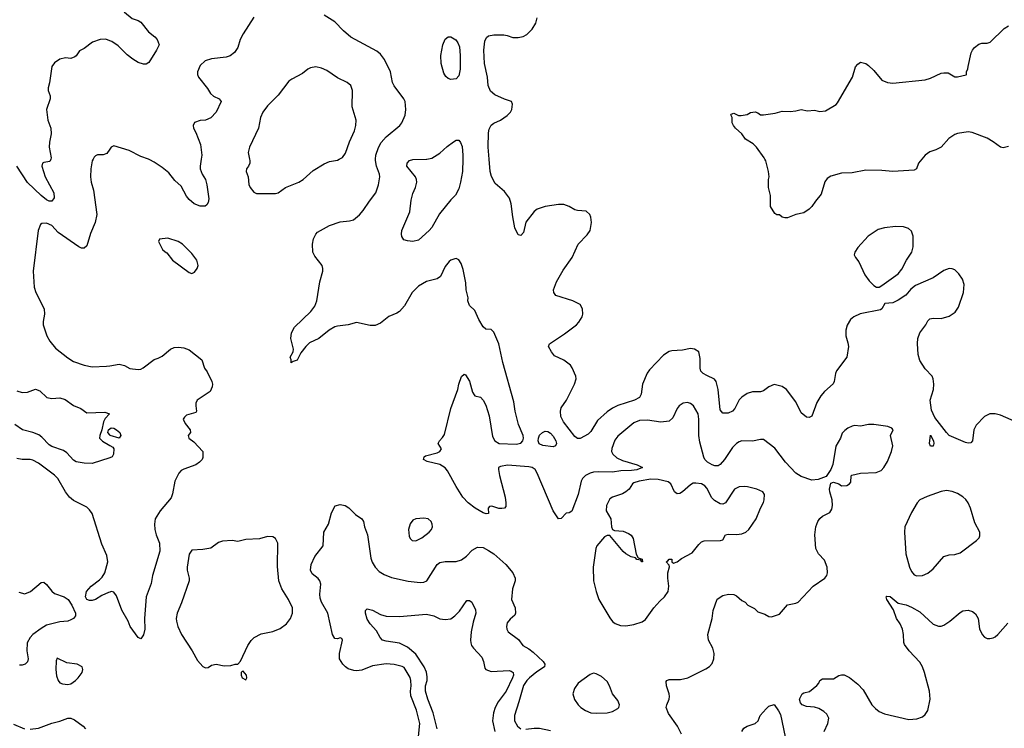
# Model space of a CAD drawing. Header units: inches. Extents: x 1834610 to 2027685, y 642842 to 774116.
# Tile 138 of 256: x 1869332 to 1876638, y 705774 to 711037. Entities that reach past the tile are written whole.
import ezdxf

# ---------------------------------------------------------------- set-up
doc = ezdxf.new("R2010")
doc.units = ezdxf.units.IN
doc.header["$MEASUREMENT"] = 0
for name, color, linetype in [('B8760', 7, 'Continuous'), ('B8761', 7, 'Continuous'), ('B8770', 7, 'Continuous'), ('B8771', 7, 'Continuous')]:
    doc.layers.add(name, color=color, linetype=linetype)

msp = doc.modelspace()

# ---------------------------------------------------------------- linework, layer by layer
at = {"layer": 'B8760', "color": 5}
for points, elevation in [([(1869562.1, 710000), (1869555.8, 709984.2), (1869510, 709977), (1869502, 709970), (1869497.1, 709950), (1869520.3, 709870), (1869584.9, 709750), (1869587.2, 709712.8), (1869570, 709688), (1869550, 709689.8), (1869530, 709698.3), (1869490, 709729.8), (1869390, 709828.6), (1869310, 709948.4)], 620), ([(1869875.8, 710000), (1869870, 709989), (1869859.1, 709930), (1869857.2, 709870), (1869862.2, 709830), (1869879.1, 709770), (1869904.7, 709590), (1869892.8, 709530), (1869855.9, 709450), (1869830, 709357), (1869810, 709340.5), (1869790, 709340.4), (1869770, 709348.7), (1869617, 709457), (1869570, 709508.4), (1869530, 709525.6), (1869496.8, 709523.2), (1869485.2, 709514.8), (1869468.3, 709471.7), (1869430.4, 709170), (1869438.4, 709050), (1869450.5, 709010), (1869512.4, 708890), (1869516.4, 708850), (1869504.8, 708795.2), (1869505.7, 708770), (1869532.4, 708690), (1869555.8, 708650), (1869597.4, 708597.4), (1869690, 708524.7), (1869730, 708499.3), (1869810.7, 708470), (1869870, 708457.6), (1869977, 708463), (1870000, 708467)], 640), ([(1869310, 708280.4), (1869350, 708268.3), (1869389.8, 708270.2), (1869450, 708294), (1869480.5, 708280.5), (1869531.9, 708231.9), (1869570, 708224.4), (1869630, 708228.5), (1869670, 708216.4), (1869730, 708170.4), (1869784.7, 708150), (1869830, 708118), (1869962.4, 708122.4), (1869998, 708110), (1869965.4, 708074.6), (1869954, 708050), (1869942.4, 707990), (1869926, 707950), (1869924.9, 707930), (1869946.5, 707906.5), (1870000, 707874.4)], 620), ([(1870000, 707783.9), (1869870, 707741.4), (1869810, 707743.9), (1869750, 707754.5), (1869730, 707766.2), (1869680.3, 707820.3), (1869657.1, 707837.1), (1869570, 707868.3), (1869550, 707880.3), (1869495.9, 707935.9), (1869473.2, 707953.1), (1869430.3, 707970.3), (1869351.3, 707991.3), (1869296.4, 708030)], 620), ([(1870000, 707954.3), (1869985.2, 707970), (1869989.4, 707990.6), (1870000, 707998.5)], 620), ([(1870000, 706786.5), (1869990, 706783.7), (1869940.3, 706759.7), (1869894, 706730), (1869870, 706722.4), (1869850, 706722.9), (1869829.4, 706730), (1869820.7, 706750), (1869827.8, 706790), (1869862, 706830), (1869923.8, 706876.2), (1869943.1, 706896.9), (1869962.3, 706930), (1869985.7, 707010), (1869978.7, 707058.7), (1869942.2, 707142.2), (1869870, 707369), (1869850, 707398), (1869830, 707416.2), (1869730, 707466), (1869701.6, 707490), (1869671.5, 707530), (1869614, 707630), (1869590, 707655.1), (1869470, 707743.5), (1869430, 707766), (1869410, 707771.5), (1869350, 707769.7), (1869310, 707778)], 640), ([(1869324.9, 706784.9), (1869370, 706772.7), (1869413, 706790), (1869490, 706857.3), (1869510, 706859.1), (1869530, 706843), (1869570, 706794), (1869590, 706776.5), (1869662, 706750), (1869690.2, 706730.2), (1869717.6, 706690), (1869746.4, 706630), (1869745.5, 706610), (1869730.5, 706590), (1869710, 706579.6), (1869688.8, 706571.2), (1869630, 706564.8), (1869530, 706539.8), (1869490, 706515.8), (1869429.6, 706470.4), (1869410, 706448.5), (1869387.4, 706410), (1869385.3, 706350), (1869394.4, 706290), (1869390.7, 706269.3), (1869373.1, 706250), (1869350, 706243), (1869330, 706244.1)], 640), ([(1869284.6, 705804.6), (1869366.4, 705770)], 640), ([(1869410, 705767.3), (1869470, 705774.8), (1869570, 705812.3), (1869630, 705826.7), (1869690, 705849.5), (1869710, 705849.4), (1869737.8, 705837.8), (1869803.1, 705790), (1869819.6, 705770)], 640)]:
    msp.add_lwpolyline(points, dxfattribs=dict(at, elevation=elevation))
at = {"layer": 'B8760', "color": 5, "elevation": 660}
msp.add_lwpolyline([(1869610, 706295.3), (1869603.5, 706276.5), (1869600.4, 706210), (1869604.1, 706164.1), (1869617.3, 706130), (1869630, 706111), (1869650, 706104), (1869690, 706100.5), (1869710, 706105.5), (1869745.2, 706130), (1869765.2, 706150), (1869794, 706190), (1869799, 706210), (1869795.3, 706230), (1869758, 706250), (1869681.3, 706261.3)], close=True, dxfattribs=at)
at = {"layer": 'B8761', "color": 5}
for points, elevation in [([(1870000, 710880.7), (1869971.7, 710891.7), (1869930, 710889.8), (1869872.4, 710870), (1869810, 710822.9), (1869774.8, 710805.2), (1869750.9, 710769.1), (1869739.8, 710760.2), (1869710.9, 710749.1), (1869672.7, 710752.7), (1869630, 710743.6), (1869590, 710715.6), (1869570.4, 710690), (1869552.2, 710567.8), (1869542, 710530), (1869544, 710510), (1869558, 710470), (1869558, 710450), (1869530.5, 710369.5), (1869541.6, 710290), (1869563.1, 710230), (1869565.5, 710190), (1869552.8, 710127.2), (1869550.4, 710090), (1869566, 710010), (1869562.1, 710000)], 620), ([(1870000, 710074.4), (1869978, 710042), (1869950, 710033.2), (1869910, 710032.3), (1869894.6, 710025.4), (1869884.2, 710015.8), (1869875.8, 710000)], 640)]:
    msp.add_lwpolyline(points, dxfattribs=dict(at, elevation=elevation))
at = {"layer": 'B8770', "color": 5}
for points, elevation in [([(1870677.6, 710000), (1870670.2, 709950), (1870671.3, 709930), (1870684.7, 709890), (1870710.2, 709850), (1870721.2, 709810), (1870734.2, 709705.8), (1870730, 709678), (1870719.1, 709660.9), (1870707.3, 709652.7), (1870670, 709651.8), (1870627, 709670), (1870590, 709700.7), (1870570, 709727), (1870530, 709800.7), (1870483.3, 709843.3), (1870438.6, 709898.6), (1870390, 709939.5), (1870330, 709979.3), (1870296.6, 709996.6), (1870287.4, 710000)], 640), ([(1871038, 710000), (1871040.3, 709990), (1871038.9, 709970), (1871030.2, 709949.8), (1871014.4, 709930), (1871012, 709910), (1871026.5, 709870), (1871032.4, 709812.4), (1871040.7, 709790), (1871070, 709756), (1871090, 709744.9), (1871230, 709745.5), (1871250, 709750.7), (1871305.2, 709790), (1871403.7, 709830), (1871435.1, 709850), (1871510, 709916.3), (1871590, 709967.3), (1871630, 709982.8), (1871690, 709994), (1871701.7, 710000)], 660), ([(1874243.7, 705730), (1874212.4, 705790), (1874144.9, 705884.9), (1874129.7, 705930), (1874132.6, 705950), (1874151.1, 705990), (1874152.6, 706010), (1874150.9, 706030.9), (1874131.6, 706090), (1874130, 706122), (1874134, 706130), (1874150, 706135.8), (1874235.8, 706135.8), (1874290, 706149), (1874422.7, 706217.3), (1874450, 706234), (1874470, 706256), (1874483.7, 706290), (1874486, 706330), (1874476, 706370), (1874443.7, 706430), (1874438, 706470), (1874469.4, 706590), (1874478, 706650), (1874506.3, 706733.7), (1874550, 706761), (1874590.7, 706770.7), (1874630, 706767.3), (1874650, 706757.3), (1874690, 706723), (1874716, 706710), (1874736, 706690), (1874784.7, 706664.7), (1874810, 706638.8), (1874862, 706622), (1874890, 706606), (1874910, 706602.8), (1874970, 706622.8), (1875030, 706690.5), (1875090, 706703), (1875107.8, 706712.2), (1875219.7, 706830), (1875306.9, 706890), (1875321.1, 706910), (1875327.1, 706930), (1875322.4, 706970), (1875303.2, 707023.2), (1875259.8, 707070), (1875239.1, 707110), (1875231.1, 707210), (1875239.6, 707270), (1875253.6, 707310), (1875270, 707333), (1875290, 707350.5), (1875342.7, 707377.3), (1875358.6, 707401.4), (1875362.7, 707430), (1875360.9, 707470), (1875342.7, 707530), (1875341.2, 707550), (1875350, 707594), (1875370, 707602), (1875410, 707590.8), (1875430, 707576), (1875470, 707577.3), (1875489.6, 707590.4), (1875498, 707602), (1875500.9, 707650), (1875505.9, 707654.1), (1875570.9, 707669.1), (1875686.7, 707673.3), (1875725.1, 707690), (1875742.9, 707710), (1875770, 707756.3), (1875801.1, 707830), (1875811.5, 707871.5), (1875794, 707950), (1875814, 707990), (1875803.1, 708003.1), (1875774.8, 708014.8), (1875670, 708029.5), (1875630, 708029.4), (1875570, 708019.3), (1875530, 708022.7), (1875510, 708019.3), (1875477.5, 708002.5), (1875453.4, 707986.6), (1875434.4, 707965.6), (1875422, 707930), (1875387.2, 707870), (1875365.5, 707734.5), (1875350, 707695.3), (1875315.3, 707644.7), (1875257.7, 707622.3), (1875210, 707617.7), (1875130, 707644), (1875089.8, 707669.8), (1875013.6, 707750), (1874934.3, 707854.3), (1874850, 707918.4), (1874830, 707919.6), (1874770, 707906.6), (1874690, 707909.8), (1874670, 707902.7), (1874650, 707889.7), (1874621.2, 707858.8), (1874562.4, 707770), (1874530, 707732.4), (1874515.5, 707724.5), (1874490, 707723.4), (1874469.6, 707730), (1874435.6, 707750), (1874416.9, 707770), (1874408.6, 707788.6), (1874379.1, 707899.1), (1874371.9, 707950), (1874371.9, 708070), (1874366.6, 708110), (1874331.6, 708170), (1874310, 708186.6), (1874287.1, 708192.9), (1874254, 708190), (1874226, 708170), (1874210.6, 708149.4), (1874179, 708081), (1874150, 708055.1), (1874090, 708047.2), (1873990, 708061.8), (1873930, 708060.8), (1873890, 708042.3), (1873770, 707945.1), (1873746.8, 707913.2), (1873726.5, 707853.5), (1873723.8, 707830), (1873732.4, 707810), (1873763.9, 707783.9), (1873803.8, 707763.8), (1873913, 707730), (1873954, 707710), (1873910, 707694.8), (1873872, 707690), (1873792.7, 707687.3), (1873730, 707676.9), (1873630, 707679.5), (1873590, 707676.1), (1873564.2, 707670), (1873530, 707653), (1873507.2, 707630), (1873497.6, 707610), (1873475.3, 707510), (1873430, 707387), (1873410, 707375.6), (1873386.9, 707373.1), (1873350, 707332), (1873330, 707329.6), (1873290, 707389.8), (1873172.6, 707670), (1873155.7, 707695.7), (1873133.3, 707710), (1873110, 707715.8), (1872951.7, 707728.3), (1872900.5, 707719.5), (1872885.8, 707710), (1872884.5, 707695.5), (1872891.7, 707651.7), (1872933.5, 707490), (1872939.6, 707450), (1872938, 707422), (1872930.3, 707409.7), (1872910, 707405.6), (1872888, 707408), (1872835.3, 707424.7), (1872818.8, 707421.2), (1872807.3, 707410), (1872810.8, 707370), (1872792.7, 707367.3), (1872770, 707375.1), (1872711.6, 707410), (1872659.2, 707450), (1872619.3, 707490), (1872569.8, 707570), (1872506.8, 707686.8), (1872488.3, 707708.3), (1872450, 707734.7), (1872355.9, 707755.9), (1872329, 707770), (1872333.2, 707790), (1872343, 707797), (1872430, 707820.5), (1872449, 707830), (1872461.2, 707850), (1872438, 707890), (1872446.6, 707910), (1872470, 707934), (1872483.9, 707956.1), (1872529.8, 708150), (1872582.6, 708290), (1872590, 708331), (1872610, 708386), (1872630, 708404.7), (1872638.8, 708398.8), (1872670, 708352), (1872692.4, 708270), (1872703, 708250), (1872710, 708243.8), (1872750, 708232.4), (1872770, 708212.2), (1872790, 708173.7), (1872815, 708095), (1872841.1, 707941.1), (1872856.6, 707910), (1872890.5, 707890), (1873016.2, 707883.8), (1873050, 707892.2), (1873065.5, 707910), (1873069.9, 707930), (1873067.2, 707950), (1873033.5, 708030), (1873008.8, 708128.8), (1872999.5, 708199.5), (1872917.7, 708490), (1872887.3, 708630), (1872850, 708715.3), (1872830, 708735.3), (1872790, 708738), (1872770, 708755.3), (1872739.3, 708810), (1872710, 708878), (1872670, 708915.3), (1872657, 708950), (1872658.7, 708970), (1872645.3, 709030), (1872642, 709082), (1872622, 709182), (1872607.2, 709227.2), (1872590, 709254), (1872570, 709263), (1872561.6, 709261.6), (1872530, 709251.3), (1872518, 709242), (1872490, 709204.5), (1872453.7, 709130), (1872430, 709111.3), (1872350, 709093.5), (1872290, 709057.4), (1872245.2, 709010), (1872188.1, 708911.9), (1872150.2, 708869.8), (1872130, 708856.2), (1872070, 708832.3), (1872010, 708783.7), (1871970, 708764.5), (1871933.2, 708766.8), (1871830, 708787.6), (1871770, 708769.7), (1871690, 708761.6), (1871670, 708754.7), (1871627.3, 708730), (1871550.6, 708670), (1871482.6, 708637.4), (1871454, 708610), (1871418, 708562), (1871390, 708508), (1871362, 708498), (1871347.3, 708487.3), (1871346, 708510), (1871338, 708530), (1871362, 708570), (1871364, 708590), (1871344.5, 708670), (1871347.6, 708710), (1871370, 708752.7), (1871491.5, 708868.5), (1871521, 708910), (1871536, 708950), (1871559.1, 709090), (1871581.3, 709170), (1871581.3, 709190), (1871575.1, 709210), (1871521, 709281), (1871506, 709310), (1871505.1, 709370), (1871512.7, 709410), (1871530, 709444.7), (1871542.5, 709457.5), (1871630, 709508.4), (1871710, 709534.9), (1871778.3, 709541.7), (1871809.7, 709550.3), (1871853.6, 709586.4), (1871881, 709619), (1871926.6, 709690), (1871973.7, 709750), (1871993.5, 709810), (1872003.5, 709870), (1872000.6, 709890), (1871978.1, 709950), (1871971.6, 709990), (1871972.5, 710000)], 640), ([(1872620.1, 710000), (1872617.3, 709910), (1872603.7, 709830), (1872590, 709779.5), (1872566, 709734), (1872530, 709698.4), (1872445.8, 709594.2), (1872390, 709493.2), (1872370.6, 709470), (1872290, 709399.3), (1872250, 709389.4), (1872210, 709393.2), (1872182, 709402), (1872166.3, 709426.3), (1872164.1, 709444.1), (1872167, 709470), (1872226, 709610), (1872236.6, 709696.6), (1872250, 709746.8), (1872269.7, 709790), (1872277.4, 709830), (1872275.8, 709850), (1872268, 709870), (1872203.6, 709950), (1872207.3, 709970), (1872223.7, 709990), (1872250, 709998.9), (1872350, 709999.6), (1872351.7, 710000)], 620), ([(1876728.7, 708048.7), (1876610, 708098.7), (1876570, 708109.6), (1876530.5, 708109.5), (1876490, 708089.4), (1876430, 708026), (1876412.2, 707990), (1876402.4, 707910), (1876390, 707894.5), (1876370, 707891.2), (1876350, 707896.4), (1876230, 707949.6), (1876208, 707970), (1876122.2, 708082.2), (1876097.5, 708137.5), (1876087.8, 708210), (1876111.5, 708291.5), (1876114, 708330), (1876109.5, 708369.5), (1876102.7, 708390), (1876050, 708442.7), (1876010, 708506), (1875997.7, 708550), (1875992.9, 708632.9), (1875995.7, 708670), (1876011.3, 708710), (1876055.1, 708770), (1876070, 708799.1), (1876085.1, 708814.9), (1876110, 708819.5), (1876170, 708818), (1876230, 708835.6), (1876274.2, 708865.8), (1876297.4, 708902.6), (1876336.2, 709010), (1876339.5, 709070), (1876327, 709110), (1876300.9, 709150), (1876270, 709178), (1876250, 709187), (1876230, 709189.6), (1876190, 709173), (1876110, 709120.4), (1875978.5, 709061.5), (1875944.9, 709035.1), (1875908, 708990), (1875850, 708953), (1875810, 708934.7), (1875750.4, 708929.6), (1875730.4, 708890), (1875718.6, 708881.4), (1875568.5, 708851.5), (1875520.3, 708830), (1875497.4, 708810), (1875471.2, 708768.8), (1875461.3, 708730), (1875461.6, 708690), (1875478.1, 708638.1), (1875482.2, 708610), (1875470.4, 708530), (1875392.4, 708430), (1875384.2, 708410), (1875376.4, 708350), (1875368.7, 708331.3), (1875303.8, 708276.2), (1875275.9, 708244.1), (1875246.6, 708193.4), (1875210, 708092.7), (1875190, 708082), (1875170, 708086), (1875130, 708118), (1875090, 708198), (1875022.7, 708290), (1874990, 708311.8), (1874930, 708326.6), (1874890, 708309.4), (1874850, 708279.5), (1874830, 708274), (1874770, 708273.3), (1874730, 708260.5), (1874690, 708233), (1874670, 708213.3), (1874638.3, 708150), (1874621.6, 708130), (1874590, 708114.7), (1874550, 708113.6), (1874530, 708139), (1874515.7, 708290), (1874499.1, 708350), (1874486.8, 708366.8), (1874430, 708393.6), (1874404, 708410), (1874387.2, 708427.2), (1874380.4, 708450), (1874380.8, 708520.8), (1874370, 708569), (1874339, 708590), (1874310, 708594), (1874250, 708583.5), (1874170, 708578.7), (1874150, 708571.5), (1874110, 708544.2), (1874004.4, 708435.6), (1873987.7, 708412.3), (1873953.6, 708330), (1873944.2, 708255.8), (1873930.2, 708229.8), (1873893.4, 708210), (1873770, 708170.7), (1873730, 708151.8), (1873690, 708123.5), (1873620.3, 708059.7), (1873570, 707978.7), (1873550, 707959.7), (1873490, 707925.4), (1873470, 707926.2), (1873450, 707940.3), (1873366.9, 708050), (1873348.4, 708090), (1873344.1, 708130), (1873350, 708154.4), (1873388.4, 708210), (1873449.7, 708330), (1873460.4, 708370), (1873458.9, 708390), (1873432.1, 708452.1), (1873419.5, 708470), (1873368.9, 708508.9), (1873301, 708541), (1873276.9, 708570), (1873256, 708610), (1873262.7, 708630), (1873375.4, 708704.6), (1873462.9, 708770), (1873480.7, 708790), (1873504.5, 708830), (1873509.5, 708850.5), (1873507.3, 708890), (1873490, 708920.9), (1873437.2, 708950), (1873310, 708989.6), (1873294.7, 709010), (1873292.6, 709030), (1873315.4, 709090), (1873364.1, 709175.9), (1873431.3, 709270), (1873476.2, 709370), (1873542, 709438), (1873564.5, 709470), (1873574, 709530), (1873569.4, 709570), (1873561.2, 709590), (1873535.1, 709615.1), (1873470, 709618.7), (1873450, 709625.6), (1873409.4, 709650), (1873370, 709664.2), (1873330, 709665.1), (1873230, 709649.7), (1873171, 709629), (1873148.8, 709611.2), (1873087.9, 709532.1), (1873070, 709457), (1873050, 709434), (1873030, 709438), (1873006.3, 709490), (1872990, 709573.2), (1872978.8, 709670), (1872966, 709710), (1872930, 709760.3), (1872859, 709819), (1872831.5, 709871.5), (1872823, 709910), (1872815.5, 710000)], 620), ([(1876026.5, 710000), (1876001.6, 709970), (1875987.3, 709930), (1875970, 709918.4), (1875810, 709909.7), (1875730, 709917.7), (1875610, 709919.8), (1875510, 709900.4), (1875430, 709896.4), (1875350, 709875.8), (1875323.5, 709856.5), (1875306.4, 709833.6), (1875279.4, 709740.6), (1875236.3, 709690), (1875210.7, 709650), (1875190, 709629.2), (1875150, 709601.2), (1875090, 709589.3), (1875030, 709566), (1875010, 709565.2), (1874989, 709569), (1874970, 709588), (1874950, 709588), (1874936.4, 709596.4), (1874904, 709650), (1874904, 709730), (1874889, 709790), (1874889.2, 709850), (1874894, 709870), (1874889.3, 709910), (1874867.2, 709987.2), (1874860.9, 710000)], 580), ([(1870000, 708467), (1870070, 708479.3), (1870108.5, 708468.5), (1870150, 708446), (1870210, 708438), (1870230, 708442), (1870247.9, 708452.1), (1870330, 708513.4), (1870358, 708522), (1870390, 708538.8), (1870450, 708590.8), (1870477.5, 708602.5), (1870510, 708605.5), (1870550, 708600.5), (1870590, 708584.9), (1870684, 708510), (1870702.8, 708450), (1870722, 708422), (1870757.3, 708350), (1870762.8, 708330), (1870761, 708310), (1870744.7, 708275.3), (1870648, 708210), (1870639.3, 708190), (1870638, 708170), (1870644.7, 708130), (1870639.8, 708120.2), (1870570, 708098.7), (1870554.3, 708085.7), (1870545.3, 708070), (1870559, 708039), (1870597.3, 707990), (1870598, 707970), (1870582.8, 707950), (1870587.3, 707930), (1870622.8, 707902.8), (1870690.6, 707830.6), (1870690, 707786), (1870684.7, 707770), (1870666.8, 707750), (1870638.8, 707730), (1870550, 707699.1), (1870530, 707687.8), (1870512.2, 707670), (1870482, 707610), (1870465.5, 707514.5), (1870455.1, 707484.9), (1870373.7, 707390), (1870337.6, 707330), (1870332, 707290), (1870335.3, 707250), (1870344.9, 707210), (1870368.7, 707148.7), (1870371.5, 707090), (1870317.3, 706910), (1870306.7, 706850), (1870269.2, 706750.8), (1870257.7, 706590), (1870259.5, 706510), (1870250, 706468), (1870230, 706439), (1870210, 706449.2), (1870152, 706530), (1870137.6, 706570), (1870090, 706652.7), (1870050, 706759), (1870030, 706785.2), (1870010, 706789.3), (1870000, 706786.5)], 640), ([(1870000, 707998.5), (1870010, 708006), (1870030, 708002.8), (1870050, 707990.7), (1870074.8, 707970), (1870082.8, 707950), (1870070, 707929.2), (1870004, 707950), (1870000, 707954.3)], 620), ([(1870000, 707874.4), (1870021.6, 707861.6), (1870030.7, 707850), (1870026.8, 707810), (1870018.8, 707790), (1870000, 707783.9)], 620), ([(1872290, 705714), (1872299.7, 705810), (1872277, 705910), (1872234.5, 706014.6), (1872231.6, 706050), (1872236.8, 706090), (1872235.1, 706130), (1872230, 706152), (1872184.9, 706224.9), (1872170, 706234), (1872110, 706248.6), (1872050, 706253.3), (1871950, 706238.5), (1871870, 706207.1), (1871830, 706201.5), (1871810, 706203.5), (1871770, 706216), (1871749.8, 706229.8), (1871729.6, 706250), (1871703.7, 706290), (1871704.5, 706330), (1871726, 706430), (1871722, 706442), (1871710, 706446), (1871690, 706438), (1871670, 706442), (1871652.3, 706472.3), (1871617.2, 706630), (1871570.8, 706710), (1871562, 706742), (1871558.6, 706770), (1871565.3, 706845.3), (1871559.7, 706870), (1871547.6, 706887.6), (1871501.8, 706921.8), (1871489.7, 706950), (1871495.4, 706990), (1871522, 707050), (1871583, 707130), (1871588.2, 707230), (1871623, 707290), (1871644.8, 707375.2), (1871672.3, 707427.7), (1871710, 707437.3), (1871747.9, 707427.9), (1871772.8, 707412.8), (1871823.4, 707363.4), (1871870.7, 707330), (1871882, 707310), (1871890.4, 707270), (1871912.4, 707210), (1871938, 707038), (1871947.3, 707007.3), (1871970.3, 706970), (1871999.6, 706939.6), (1872036.6, 706916.6), (1872090, 706893.7), (1872213.9, 706866.1), (1872302.5, 706857.5), (1872330, 706859.1), (1872352.7, 706870), (1872429.8, 706990.2), (1872450, 707006), (1872490, 707012.7), (1872570, 707014), (1872610, 707025.8), (1872648.1, 707051.9), (1872690, 707097.6), (1872730, 707120.3), (1872770, 707117.3), (1872810, 707096), (1872850.2, 707070), (1872939, 706990), (1872990.2, 706930), (1873008.3, 706890), (1873009.2, 706870.8), (1872988.4, 706810), (1872980.2, 706730), (1873007.7, 706670), (1873010.4, 706629.6), (1873004.9, 706615.1), (1872970, 706586), (1872950, 706559), (1872943.8, 706530), (1872945.5, 706510), (1872957.3, 706490), (1873032.8, 706432.8), (1873066, 706390), (1873110, 706365.8), (1873140.7, 706340.7), (1873216.5, 706270), (1873229, 706250), (1873227.2, 706230), (1873170, 706194.4), (1873115.5, 706150), (1873095.5, 706130), (1873070, 706093.1), (1873036, 705970), (1873002.2, 705870), (1873002.8, 705830), (1873026, 705790), (1873051.1, 705771.1)], 640), ([(1875301.7, 705750), (1875329.7, 705810), (1875335.1, 705850), (1875320.4, 705880.4), (1875299.3, 705899.3), (1875261.5, 705921.5), (1875230, 705932), (1875170, 705937.2), (1875138, 705950), (1875124.7, 705964.7), (1875118, 705990), (1875138, 706030), (1875150, 706038), (1875192, 706048), (1875246.7, 706093.3), (1875260.9, 706110), (1875270, 706130.7), (1875290, 706140.7), (1875370, 706141), (1875410, 706166), (1875430, 706170.8), (1875450, 706170.7), (1875490, 706150.6), (1875550, 706102), (1875590, 706060.7), (1875655.3, 705950), (1875681.4, 705921.4), (1875710, 705900.3), (1875750, 705882), (1875930, 705838.8), (1875990, 705846), (1876030, 705860.7), (1876050, 705877.3), (1876070, 705906.8), (1876087.3, 705990), (1876082.5, 706050), (1876045.7, 706190), (1876030.5, 706230), (1876010, 706265.1), (1875932.3, 706350), (1875897.8, 706397.8), (1875891.9, 706411.9), (1875890.8, 706470), (1875882, 706510), (1875864.8, 706550), (1875837.8, 706590), (1875815.2, 706655.2), (1875767.3, 706730), (1875761.2, 706750), (1875765.4, 706754.6), (1875790, 706754), (1875850, 706703), (1875910, 706692.1), (1875950, 706674.9), (1876010, 706638.7), (1876109.1, 706549.1), (1876150, 706534), (1876170, 706532.7), (1876190, 706539.3), (1876234.5, 706570), (1876310, 706635.5), (1876330, 706646), (1876370, 706651), (1876402.8, 706642.8), (1876424.9, 706624.9), (1876444.9, 706590), (1876452.8, 706512.8), (1876474, 706470), (1876490, 706452.4), (1876510, 706442), (1876530, 706440.3), (1876554.1, 706445.9), (1876570, 706452.7), (1876590, 706470.4), (1876664.2, 706555.8)], 620), ([(1872429.9, 705770.1), (1872399.7, 705890), (1872359.7, 705990), (1872343.7, 706050), (1872342.9, 706090), (1872354.9, 706130), (1872356.4, 706156.4), (1872351, 706191), (1872333.8, 706230), (1872270, 706326), (1872210, 706377.6), (1872150, 706406.2), (1872050, 706420.7), (1872024.2, 706430), (1872006.9, 706450), (1871978.3, 706498.3), (1871933.3, 706550), (1871910, 706586), (1871896.9, 706630), (1871898, 706650), (1871910, 706662), (1871950, 706651.6), (1872010, 706619.5), (1872051.6, 706608.4), (1872150, 706606), (1872350, 706621.1), (1872404.9, 706610), (1872450, 706586.9), (1872490, 706581.8), (1872530, 706588.1), (1872561.7, 706610), (1872594.5, 706645.5), (1872650, 706723.8), (1872670, 706724.4), (1872686, 706710), (1872714.8, 706654.8), (1872716.9, 706630), (1872696.8, 706563.2), (1872682.6, 706490), (1872676.9, 706430), (1872679.1, 706410), (1872685.5, 706390), (1872698.9, 706370), (1872761.6, 706301.6), (1872773.1, 706270), (1872782.3, 706222.3), (1872790.8, 706210), (1872830, 706197.4), (1872962.8, 706202.8), (1872979.7, 706199.7), (1872994, 706190), (1872994.8, 706170), (1872988.6, 706150), (1872940.3, 706050), (1872882.6, 705970), (1872861.1, 705930), (1872847.6, 705890), (1872839.7, 705830), (1872857.7, 705750)], 620), ([(1874689.6, 705750.4), (1874704.8, 705775.2), (1874729.5, 705790.5), (1874790, 705810.6), (1874812, 705830), (1874825.6, 705870), (1874870, 705918.8), (1874890, 705938.8), (1874930, 705951), (1874963.4, 705903.4), (1874976.2, 705876.2), (1875011.2, 705711.2)], 620), ([(1873087.3, 705767.3), (1873150, 705776.3), (1873190, 705775.4), (1873270, 705757.7)], 640)]:
    msp.add_lwpolyline(points, dxfattribs=dict(at, elevation=elevation))
for points, elevation in [([(1875830, 709499.8), (1875750, 709491.7), (1875702.7, 709477.3), (1875626.7, 709430), (1875550, 709345.6), (1875527.6, 709310), (1875524.9, 709290), (1875533.7, 709270), (1875557.6, 709237.6), (1875602.7, 709142.7), (1875636.4, 709096.4), (1875670, 709062), (1875690, 709050.4), (1875710, 709050.4), (1875730, 709061.6), (1875851, 709149), (1875876.4, 709183.6), (1875911.2, 709250), (1875951, 709310), (1875961.5, 709350), (1875962.7, 709430), (1875950, 709465.1), (1875926, 709486), (1875890, 709497.2)], 620), ([(1870430, 709414), (1870370, 709406), (1870362, 709390), (1870392, 709330), (1870410, 709312), (1870424.7, 709304.7), (1870464.7, 709250), (1870590, 709158.8), (1870610, 709151), (1870630, 709161), (1870649.2, 709190), (1870656, 709210), (1870646, 709250), (1870610, 709301.2), (1870539, 709370), (1870508, 709390)], 660), ([(1873290, 707865.5), (1873213.7, 707873.7), (1873186.4, 707886.4), (1873178.4, 707910), (1873180.8, 707930), (1873189.9, 707950.1), (1873210, 707970.3), (1873230, 707981.7), (1873250, 707978.6), (1873270, 707966.2), (1873290, 707944.4), (1873309.3, 707910), (1873313.9, 707890), (1873307.9, 707872.1)], 620), ([(1876090, 707869.3), (1876082, 707890), (1876090, 707952), (1876112.9, 707910), (1876114.9, 707890), (1876110, 707869.5)], 620), ([(1874015.2, 707624.8), (1873927.7, 707610), (1873890, 707597.2), (1873878.7, 707590), (1873855.3, 707550), (1873830, 707529.7), (1873803.8, 707516.2), (1873730, 707491.6), (1873710, 707478), (1873684.9, 707430), (1873683.8, 707390), (1873717.3, 707330), (1873722.8, 707270), (1873730, 707252), (1873744.5, 707244.5), (1873810, 707237.3), (1873850, 707220.7), (1873868.1, 707208.1), (1873884.9, 707184.9), (1873906.8, 707066.8), (1873921, 707041), (1873951.3, 707030), (1873954, 707010), (1873948, 707010), (1873942, 707022), (1873911, 707029), (1873900.4, 707040.4), (1873870, 707047.6), (1873829.5, 707070), (1873808.7, 707088.7), (1873710, 707205.2), (1873690, 707206), (1873670, 707196), (1873614.8, 707130), (1873607.3, 707110), (1873586.7, 706970), (1873589.4, 706870), (1873609.1, 706790), (1873630, 706731.3), (1873710, 706593.8), (1873730, 706568.6), (1873750, 706554), (1873790, 706536.9), (1873830, 706534.3), (1873890, 706544.9), (1873950, 706564.4), (1873976.4, 706583.6), (1874036.2, 706670), (1874080.6, 706719.4), (1874115.6, 706750), (1874143.6, 706790), (1874149.6, 706830), (1874140.7, 706890), (1874141.2, 706930), (1874154.6, 706974.6), (1874150, 706986), (1874128.7, 707010), (1874142, 707018), (1874151.1, 707031.1), (1874170.7, 707030.7), (1874172, 707010), (1874182, 707002), (1874210, 707011), (1874243.3, 707036.7), (1874322.4, 707077.6), (1874370, 707138.9), (1874390, 707158.9), (1874410, 707167.4), (1874532, 707168), (1874550, 707174), (1874569.6, 707210), (1874590, 707217.4), (1874650, 707212.7), (1874690, 707218), (1874720.9, 707230), (1874742, 707250), (1874797, 707330), (1874828.3, 707410), (1874850, 707450.7), (1874856.8, 707470), (1874859.2, 707510), (1874846.6, 707530), (1874801.3, 707550), (1874732.9, 707567.1), (1874709.6, 707570.4), (1874670, 707566.9), (1874636.1, 707550), (1874570.2, 707449.8), (1874550, 707438.9), (1874530, 707440.5), (1874487.4, 707467.4), (1874466.5, 707486.5), (1874430, 707558.9), (1874414.9, 707574.9), (1874390, 707588.9), (1874350, 707596.1), (1874330, 707594.2), (1874310, 707583.7), (1874250, 707530.6), (1874230, 707518.5), (1874210, 707515.3), (1874189.9, 707529.9), (1874162.7, 707590), (1874144.6, 707604.6), (1874070, 707623)], 660), ([(1876210, 707539.6), (1876170, 707533.6), (1876064.4, 707495.6), (1876011, 707470), (1875990.8, 707450), (1875950, 707378), (1875900.7, 707270), (1875897.3, 707230), (1875906.4, 707070), (1875934.9, 706970), (1875950, 706938.8), (1875970, 706913.4), (1875990, 706906.4), (1876030, 706908.2), (1876070, 706926), (1876110, 706958.4), (1876190, 707050.6), (1876230, 707062), (1876270, 707065.5), (1876310, 707078), (1876432, 707170), (1876450.9, 707189.1), (1876456.4, 707203.6), (1876456.3, 707230), (1876420.5, 707300.5), (1876387.3, 707410), (1876369.7, 707450), (1876352.9, 707472.9), (1876330, 707492.8), (1876290, 707518), (1876250, 707533.6)], 640), ([(1872330, 707336.2), (1872270, 707329.5), (1872250, 707319.5), (1872230, 707292.7), (1872217.6, 707250), (1872221.7, 707201.7), (1872230, 707182.8), (1872242.8, 707170), (1872270, 707166), (1872316, 707190), (1872370, 707230.7), (1872386.6, 707250), (1872394.5, 707270), (1872392.7, 707290), (1872385.2, 707310), (1872362, 707330)], 660), ([(1871170, 707199.3), (1871110, 707182.7), (1871010, 707176), (1870950, 707161.2), (1870909.4, 707169.4), (1870835.9, 707164.1), (1870806.2, 707153.8), (1870750, 707113.2), (1870690, 707101.2), (1870610, 707097.2), (1870590, 707068.7), (1870574, 706970), (1870574.4, 706950), (1870590.3, 706890.3), (1870588.5, 706870), (1870533.5, 706706.5), (1870501.3, 706630), (1870492.4, 706590), (1870494, 706570), (1870505.7, 706530), (1870532, 706470), (1870610.4, 706350), (1870650, 706278.8), (1870690, 706234), (1870710, 706222.8), (1870730, 706226), (1870756, 706244), (1870789.4, 706250.6), (1870850, 706238.8), (1870898, 706242), (1870930, 706251.3), (1870950, 706252), (1870970, 706272), (1871024.2, 706390), (1871050, 706427.7), (1871071, 706449), (1871123.3, 706476.7), (1871210, 706494), (1871264.5, 706515.5), (1871312, 706550), (1871341.6, 706590), (1871355.1, 706630), (1871355.1, 706670), (1871325.4, 706730), (1871276.8, 706810), (1871254.5, 706870), (1871244.8, 706975.2), (1871246.6, 707150), (1871230, 707184), (1871210, 707197.2)], 660), ([(1870990, 706198), (1870983.6, 706196.4), (1870974, 706190), (1870974, 706170), (1870982, 706150), (1871010, 706134), (1871018, 706150), (1871015.3, 706170)], 660), ([(1873590, 706182.9), (1873565.3, 706174.7), (1873476.3, 706110), (1873448.4, 706070), (1873436.4, 706030), (1873449, 705989), (1873475.5, 705950), (1873496.3, 705930), (1873530, 705906.7), (1873570, 705890.4), (1873610, 705888.2), (1873690.5, 705890.5), (1873730, 705899.3), (1873770, 705920.5), (1873778.4, 705930), (1873782.6, 705950), (1873770, 705980.5), (1873730.9, 706030.9), (1873709.1, 706090), (1873690, 706121.5), (1873650, 706160.2), (1873610, 706179.7)], 660)]:
    msp.add_lwpolyline(points, close=True, dxfattribs=dict(at, elevation=elevation))
at = {"layer": 'B8771', "color": 5}
for points, elevation in [([(1870000, 711244.7), (1870010, 711248.2), (1870030, 711247.7), (1870047.2, 711227.2), (1870085.7, 711125.7), (1870110, 711092.7), (1870166.4, 711046.4), (1870210, 711030.4), (1870230, 711017.1), (1870286.5, 710946.5), (1870334.8, 710910), (1870350.8, 710890), (1870366, 710850), (1870347.3, 710810), (1870290, 710719), (1870270, 710705.2), (1870250, 710706), (1870210, 710719.3), (1870170, 710743.7), (1870130, 710774.5), (1870062.5, 710842.5), (1870014.9, 710874.9), (1870000, 710880.7)], 620), ([(1871070, 711056), (1870989, 710931), (1870968.5, 710890), (1870950.3, 710829.7), (1870926.5, 710793.5), (1870892.4, 710767.6), (1870862.9, 710757.1), (1870754.5, 710745.5), (1870706.8, 710730), (1870670, 710697.2), (1870650.5, 710650), (1870650.5, 710630), (1870659.3, 710610), (1870725.1, 710525.1), (1870747.5, 710487.5), (1870770, 710468.4), (1870811.3, 710450), (1870826.8, 710430), (1870790.4, 710350), (1870750, 710307), (1870710, 710289.6), (1870670, 710287), (1870630, 710273.6), (1870618, 710250), (1870621.6, 710230), (1870639.3, 710199.3), (1870674.3, 710110), (1870682, 710030), (1870677.6, 710000)], 640), ([(1871972.5, 710000), (1871975, 710030), (1871993, 710087), (1872014.4, 710125.6), (1872050, 710166.4), (1872151.3, 710250), (1872168.3, 710270), (1872192.2, 710327.8), (1872196.9, 710370), (1872191.2, 710430), (1872183, 710450), (1872110, 710544.5), (1872098.7, 710570), (1872083.5, 710650), (1872039.7, 710739.7), (1872010, 710781.3), (1871982.7, 710802.7), (1871790, 710907.3), (1871734.2, 710954.2), (1871670, 711021.1), (1871590, 711069.7)], 640), ([(1872815.5, 710000), (1872808.1, 710090), (1872810, 710196), (1872816, 710224), (1872830, 710253.4), (1872850, 710268.2), (1872899, 710290), (1872950, 710324.7), (1872974, 710350), (1872984, 710370), (1872989, 710410), (1872982, 710430), (1872930, 710446.6), (1872858, 710478), (1872825.4, 710505.4), (1872808.6, 710548.6), (1872802.1, 710610), (1872781.3, 710710), (1872774.9, 710810), (1872782.4, 710877.6), (1872795.1, 710904.9), (1872810, 710917.1), (1872850, 710924.8), (1872924.7, 710924.7), (1872950, 710920.2), (1872990, 710903.2), (1873030, 710904), (1873067.1, 710912.9), (1873094.1, 710925.9), (1873134.7, 710965.3), (1873161.1, 711010), (1873172.5, 711050)], 620), ([(1874860.9, 710000), (1874856, 710010), (1874799.5, 710090), (1874774.5, 710114.5), (1874718, 710150), (1874689.6, 710189.6), (1874644, 710230), (1874628, 710250), (1874618, 710270), (1874618, 710310), (1874608, 710330), (1874610, 710334), (1874630, 710342), (1874665.4, 710325.4), (1874685.4, 710325.4), (1874730, 710331.3), (1874753.6, 710346.4), (1874788.9, 710351.1), (1874810, 710346), (1874830, 710330.8), (1874850, 710330.7), (1874938, 710342), (1874990, 710357.3), (1875050, 710354.8), (1875090, 710359.1), (1875130, 710370.4), (1875178.5, 710358.5), (1875230, 710363.8), (1875270, 710354.9), (1875310, 710359.1), (1875390, 710407.3), (1875400.1, 710419.9), (1875511.5, 710608.5), (1875534.5, 710685.5), (1875550, 710706), (1875570, 710721), (1875610, 710710.8), (1875630, 710696), (1875670, 710658.8), (1875730, 710587.3), (1875770, 710570.6), (1875810, 710565.5), (1876050, 710590.4), (1876090, 710602), (1876170, 710640.4), (1876190, 710643), (1876220.7, 710640.7), (1876270, 710611), (1876290, 710611), (1876354, 710626), (1876358, 710630), (1876358, 710650), (1876368.4, 710671.6), (1876368.7, 710690), (1876393.2, 710790), (1876401.2, 710810), (1876417.2, 710830), (1876450, 710854), (1876470, 710862), (1876510, 710862.4), (1876532.7, 710870), (1876636, 710970), (1876669.2, 710990)], 580), ([(1871701.7, 710000), (1871727, 710013), (1871750, 710044.7), (1871778.7, 710130), (1871815.6, 710210), (1871827, 710250), (1871829.4, 710290), (1871799.5, 710390), (1871801.6, 710510), (1871790, 710549), (1871761.2, 710570), (1871690, 710604.2), (1871610, 710658), (1871570, 710677.2), (1871530, 710686), (1871490, 710679.3), (1871470, 710669.2), (1871430, 710638), (1871350, 710596), (1871330, 710579.3), (1871250, 710475.1), (1871170, 710397), (1871135.3, 710350), (1871119.6, 710310), (1871103.1, 710230), (1871037.6, 710090), (1871026.4, 710050), (1871038, 710000)], 660), ([(1876670, 710096), (1876630, 710085.7), (1876610, 710089.7), (1876556.3, 710130), (1876510, 710157.1), (1876400, 710200), (1876370, 710203.7), (1876290, 710190.6), (1876270, 710183.4), (1876226.7, 710153.3), (1876170.6, 710089.4), (1876130, 710069.1), (1876085.7, 710054.3), (1876051.5, 710030), (1876026.5, 710000)], 580), ([(1872351.7, 710000), (1872390, 710008), (1872450, 710044.7), (1872504.7, 710095.3), (1872550, 710129.4), (1872570, 710141), (1872590, 710141.2), (1872603.8, 710123.8), (1872614.7, 710094.7), (1872621, 710030), (1872620.1, 710000)], 620), ([(1870287.4, 710000), (1870230, 710021.2), (1870145.1, 710065.1), (1870030, 710099.5), (1870010, 710089.2), (1870000, 710074.4)], 640)]:
    msp.add_lwpolyline(points, dxfattribs=dict(at, elevation=elevation))
at = {"layer": 'B8771', "color": 5, "elevation": 620}
msp.add_lwpolyline([(1872530, 710592.8), (1872510, 710599.8), (1872493.6, 710613.6), (1872479, 710639), (1872459.9, 710710), (1872455.6, 710770), (1872470.4, 710850), (1872488.5, 710891.5), (1872510, 710909.3), (1872530, 710908.4), (1872566.9, 710886.9), (1872584, 710864), (1872594.2, 710834.2), (1872600.6, 710770), (1872600.9, 710670), (1872590, 710618.4), (1872570, 710596.8)], close=True, dxfattribs=at)

doc.saveas('drawing.dxf')
